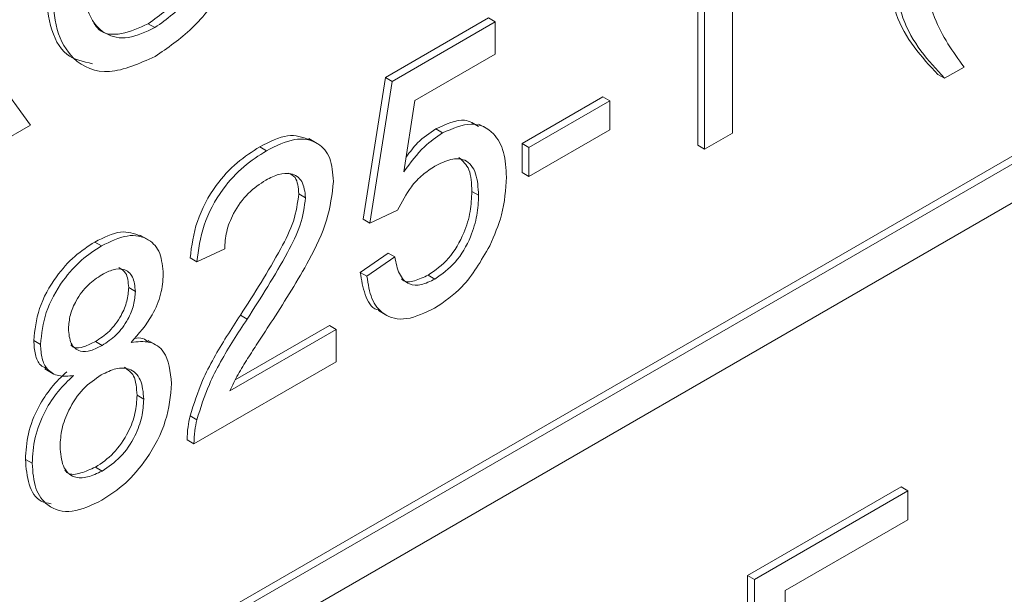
# Paper-space layout 'Sheet1' of a CAD drawing. Header units: millimetres. Extents: x 0 to 432, y 0 to 279.
# Tile 70 of 90: x 396.34 to 398.97, y 226.57 to 228.11. Entities that reach past the tile are written whole.
import ezdxf

# ---------------------------------------------------------------- set-up
doc = ezdxf.new("R2010")
doc.units = ezdxf.units.MM
doc.header["$LTSCALE"] = 0.5

psp = doc.layouts.new('Sheet1')

# ---------------------------------------------------------------- linework, layer by layer
at = {"color": 7, "linetype": 'Continuous', "lineweight": 15}
for p, q in [((403.5334, 230.3644), (384.6749, 219.4776)), ((403.5514, 230.354), (384.6928, 219.4672)), ((384.6928, 219.3635), (403.5514, 230.2503)), ((398.2459, 228.4755), (398.2459, 227.8049)), ((398.1714, 227.7619), (398.1714, 228.2845)), ((398.1534, 227.7723), (398.1534, 228.2585)), ((396.7048, 228.0863), (396.6868, 228.0967)), ((397.3196, 227.9529), (397.595, 228.112)), ((397.3375, 227.9426), (397.613, 228.1016)), ((397.613, 228.1016), (397.595, 228.112)), ((397.613, 228.1016), (397.613, 228.0156)), ((397.613, 228.0156), (397.3984, 227.8917)), ((398.8117, 227.951), (398.7937, 227.9614)), ((398.8638, 227.9811), (398.8117, 227.951)), ((396.2777, 227.9561), (396.373, 227.826)), ((397.26, 227.5746), (397.3196, 227.9529)), ((397.2779, 227.5643), (397.3375, 227.9426)), ((397.3375, 227.9426), (397.3196, 227.9529)), ((397.3984, 227.8917), (397.3688, 227.701)), ((397.6844, 227.7767), (397.9003, 227.9013)), ((397.7023, 227.7663), (397.9183, 227.8909)), ((397.9183, 227.8909), (397.9003, 227.9013)), ((397.9183, 227.8909), (397.9183, 227.8136)), ((396.373, 227.826), (396.2791, 227.7718)), ((397.5913, 227.8159), (397.5689, 227.8289)), ((397.4723, 227.8055), (397.4544, 227.8158)), ((397.9183, 227.8136), (397.7023, 227.6889)), ((398.2459, 227.8049), (398.1714, 227.7619)), ((397.138, 227.7771), (397.1156, 227.79)), ((397.6844, 227.6993), (397.6844, 227.7767)), ((397.7023, 227.7663), (397.6844, 227.7767)), ((397.0025, 227.7578), (396.9845, 227.7681)), ((397.7023, 227.6889), (397.7023, 227.7663)), ((398.1714, 227.7619), (398.1534, 227.7723)), ((397.7023, 227.6889), (397.6844, 227.6993)), ((397.1067, 227.632), (397.0887, 227.6424)), ((397.5683, 227.6387), (397.5504, 227.649)), ((397.3524, 227.5987), (397.2779, 227.5643)), ((397.2779, 227.5643), (397.26, 227.5746)), ((396.5623, 227.5036), (396.5443, 227.514)), ((396.6871, 227.5198), (396.6646, 227.5327)), ((396.8908, 227.4955), (396.8163, 227.4611)), ((397.2525, 227.4328), (397.327, 227.4844)), ((397.345, 227.474), (397.327, 227.4844)), ((396.8163, 227.4611), (396.7984, 227.4715)), ((397.2705, 227.4224), (397.345, 227.474)), ((397.2705, 227.4224), (397.2525, 227.4328)), ((397.4514, 227.4151), (397.4334, 227.4254)), ((396.6525, 227.3822), (396.6346, 227.3925)), ((397.3009, 227.331), (397.3234, 227.3181)), ((396.9506, 227.308), (396.9326, 227.3184)), ((396.9045, 227.1166), (397.1886, 227.2806)), ((396.9191, 227.1457), (397.1706, 227.2909)), ((397.1886, 227.2806), (397.1706, 227.2909)), ((397.1886, 227.2806), (397.1886, 227.1946)), ((396.3994, 227.2405), (396.3814, 227.2508)), ((396.5639, 227.238), (396.5459, 227.2484)), ((396.7093, 227.2379), (396.6868, 227.2509)), ((397.1886, 227.1946), (396.8089, 226.9754)), ((396.411, 227.1754), (396.4334, 227.1624)), ((396.6749, 227.0944), (396.6569, 227.1048)), ((396.8167, 227.0395), (396.7987, 227.0499)), ((396.8089, 226.9754), (396.7909, 226.9857)), ((396.3771, 226.9236), (396.3591, 226.9339)), ((396.5638, 226.9027), (396.5458, 226.913)), ((398.2863, 226.624), (398.6958, 226.8604)), ((398.7138, 226.85), (398.6958, 226.8604)), ((398.3043, 226.6136), (398.7138, 226.85)), ((398.7138, 226.85), (398.7138, 226.7727)), ((398.7138, 226.7727), (398.3862, 226.5835)), ((398.2863, 225.9534), (398.2863, 226.624)), ((398.3043, 226.6136), (398.2863, 226.624)), ((398.3043, 225.943), (398.3043, 226.6136)), ((398.3862, 226.5835), (398.3862, 226.3772))]:
    psp.add_line(p, q, dxfattribs=at)
for points, knots in [([(396.9806, 228.511), (396.9769, 228.4597), (396.9696, 228.3574), (396.9019, 228.1992), (396.8052, 228.0781), (396.7385, 228.0321), (396.7051, 228.0091)], [0, 0, 0, 0, 0.280353, 0.559502, 0.779635, 1, 1, 1, 1]), ([(396.6868, 228.0967), (396.7186, 228.1198), (396.7823, 228.1659), (396.8483, 228.2808), (396.8772, 228.3864), (396.8796, 228.4453), (396.8807, 228.4748)], [0, 0, 0, 0, 0.2791002, 0.558192, 0.7788064, 1, 1, 1, 1]), ([(396.7048, 228.0863), (396.7366, 228.1094), (396.8003, 228.1556), (396.8663, 228.2704), (396.8952, 228.376), (396.8975, 228.4349), (396.8987, 228.4644)], [0, 0, 0, 0, 0.2791002, 0.558192, 0.7788064, 1, 1, 1, 1]), ([(398.7447, 228.3379), (398.7527, 228.2576), (398.767, 228.1139), (398.8342, 228.0218), (398.8638, 227.9811)], [0, 0, 0, 0, 0.559138, 1, 1, 1, 1]), ([(398.7937, 227.9614), (398.7501, 228.0086), (398.6721, 228.0927), (398.6583, 228.2407), (398.6523, 228.3057)], [0, 0, 0, 0, 0.560146, 1, 1, 1, 1]), ([(398.8117, 227.951), (398.768, 227.9982), (398.6901, 228.0824), (398.6763, 228.2303), (398.6702, 228.2954)], [0, 0, 0, 0, 0.560146, 1, 1, 1, 1]), ([(396.5115, 228.2313), (396.5135, 228.1966), (396.5174, 228.1273), (396.5643, 228.0668), (396.6316, 228.0521), (396.6804, 228.0749), (396.7048, 228.0863)], [0, 0, 0, 0, 0.280657, 0.559885, 0.779849, 1, 1, 1, 1]), ([(396.5383, 227.9898), (396.5135, 227.9951), (396.4612, 228.0062), (396.4208, 228.088), (396.4147, 228.1597), (396.4117, 228.1955)], [0, 0, 0, 0, 0.3117008, 0.6557375, 1, 1, 1, 1]), ([(396.7051, 228.0091), (396.6631, 227.9905), (396.5793, 227.9532), (396.4864, 227.9912), (396.4382, 228.0764), (396.4325, 228.1489), (396.4296, 228.1851)], [0, 0, 0, 0, 0.2796, 0.558765, 0.77931, 1, 1, 1, 1]), ([(396.542, 228.0985), (396.5461, 228.0923), (396.5618, 228.0684), (396.6149, 228.0641), (396.6628, 228.0858), (396.6868, 228.0967)], [0, 0, 0, 0, 0.146971, 0.573305, 1, 1, 1, 1]), ([(397.4544, 227.8158), (397.4817, 227.8286), (397.5263, 227.8495), (397.5566, 227.8301), (397.5684, 227.8225)], [0, 0, 0, 0, 0.6113896, 1, 1, 1, 1]), ([(397.4723, 227.8055), (397.4989, 227.8168), (397.5521, 227.8396), (397.6084, 227.8107), (397.6387, 227.7567), (397.6414, 227.7101), (397.6428, 227.6868)], [0, 0, 0, 0, 0.27917, 0.558797, 0.779169, 1, 1, 1, 1]), ([(396.9845, 227.7681), (397.0102, 227.7814), (397.0598, 227.8071), (397.0986, 227.7937), (397.1172, 227.7873)], [0, 0, 0, 0, 0.518325, 1, 1, 1, 1]), ([(397.3688, 227.701), (397.3864, 227.7251), (397.4179, 227.7682), (397.4557, 227.7941), (397.4723, 227.8055)], [0, 0, 0, 0, 0.559939, 1, 1, 1, 1]), ([(397.375, 227.7408), (397.3849, 227.7541), (397.4089, 227.7859), (397.4376, 227.8048), (397.4544, 227.8158)], [0, 0, 0, 0, 0.416085, 1, 1, 1, 1]), ([(397.0025, 227.7578), (397.0278, 227.7704), (397.0784, 227.7955), (397.1389, 227.784), (397.1758, 227.7415), (397.1794, 227.6977), (397.1812, 227.6758)], [0, 0, 0, 0, 0.280482, 0.559644, 0.779749, 1, 1, 1, 1]), ([(396.7984, 227.4715), (396.8027, 227.5038), (396.8112, 227.5681), (396.8611, 227.6626), (396.9235, 227.729), (396.9641, 227.7551), (396.9845, 227.7681)], [0, 0, 0, 0, 0.280235, 0.558893, 0.779132, 1, 1, 1, 1]), ([(396.8163, 227.4611), (396.8206, 227.4934), (396.8292, 227.5577), (396.8791, 227.6523), (396.9414, 227.7187), (396.9821, 227.7447), (397.0025, 227.7578)], [0, 0, 0, 0, 0.280235, 0.558893, 0.779132, 1, 1, 1, 1]), ([(397.5683, 227.6387), (397.5671, 227.6591), (397.5648, 227.6997), (397.5373, 227.7363), (397.4947, 227.7381), (397.4661, 227.7235), (397.4518, 227.7162)], [0, 0, 0, 0, 0.280653, 0.559595, 0.77929, 1, 1, 1, 1]), ([(397.5504, 227.649), (397.5496, 227.6701), (397.5481, 227.7104), (397.5262, 227.7302), (397.5158, 227.7397)], [0, 0, 0, 0, 0.521841, 1, 1, 1, 1]), ([(397.1067, 227.632), (397.1047, 227.648), (397.1008, 227.6801), (397.0707, 227.6985), (397.0358, 227.6972), (397.0125, 227.6854), (397.0008, 227.6794)], [0, 0, 0, 0, 0.27908, 0.558612, 0.779043, 1, 1, 1, 1]), ([(397.0887, 227.6424), (397.0873, 227.6592), (397.085, 227.6862), (397.0673, 227.6949), (397.0606, 227.6981)], [0, 0, 0, 0, 0.623427, 1, 1, 1, 1]), ([(397.4518, 227.7162), (397.4408, 227.7092), (397.4189, 227.6953), (397.3817, 227.6563), (397.3635, 227.6205), (397.3524, 227.5987)], [0, 0, 0, 0, 0.280925, 0.561161, 1, 1, 1, 1]), ([(397.0008, 227.6794), (396.9848, 227.6688), (396.9527, 227.6475), (396.9142, 227.5951), (396.8935, 227.5407), (396.8917, 227.5106), (396.8908, 227.4955)], [0, 0, 0, 0, 0.28041, 0.559489, 0.779375, 1, 1, 1, 1]), ([(397.1812, 227.6758), (397.1772, 227.6415), (397.1694, 227.5727), (397.1069, 227.4439), (397.053, 227.3594), (397.02, 227.3076)], [0, 0, 0, 0, 0.278741, 0.558834, 1, 1, 1, 1]), ([(397.6428, 227.6868), (397.6407, 227.6537), (397.6371, 227.5947), (397.6102, 227.5317), (397.5983, 227.5039)], [0, 0, 0, 0, 0.559726, 1, 1, 1, 1]), ([(396.9326, 227.3184), (396.9697, 227.3764), (397.0214, 227.4573), (397.0785, 227.57), (397.0853, 227.6183), (397.0887, 227.6424)], [0, 0, 0, 0, 0.561313, 0.781386, 1, 1, 1, 1]), ([(397.4334, 227.4254), (397.4525, 227.4387), (397.4905, 227.4653), (397.5299, 227.5335), (397.548, 227.5963), (397.5496, 227.6315), (397.5504, 227.649)], [0, 0, 0, 0, 0.279539, 0.558252, 0.778884, 1, 1, 1, 1]), ([(396.9506, 227.308), (396.9877, 227.3661), (397.0394, 227.4469), (397.0965, 227.5597), (397.1033, 227.6079), (397.1067, 227.632)], [0, 0, 0, 0, 0.561313, 0.781386, 1, 1, 1, 1]), ([(397.4514, 227.4151), (397.4705, 227.4284), (397.5085, 227.4549), (397.5478, 227.5232), (397.5659, 227.5859), (397.5675, 227.6211), (397.5683, 227.6387)], [0, 0, 0, 0, 0.279539, 0.558252, 0.778884, 1, 1, 1, 1]), ([(396.5443, 227.514), (396.5679, 227.526), (396.6137, 227.5492), (396.6492, 227.5364), (396.6663, 227.5302)], [0, 0, 0, 0, 0.516972, 1, 1, 1, 1]), ([(396.3814, 227.2508), (396.3843, 227.2791), (396.3901, 227.3356), (396.436, 227.4187), (396.4901, 227.4791), (396.5262, 227.5023), (396.5443, 227.514)], [0, 0, 0, 0, 0.279271, 0.558676, 0.779074, 1, 1, 1, 1]), ([(396.5623, 227.5036), (396.5856, 227.515), (396.6321, 227.5378), (396.6873, 227.5261), (396.7217, 227.4877), (396.7252, 227.4475), (396.727, 227.4274)], [0, 0, 0, 0, 0.2803483, 0.5596925, 0.7798209, 1, 1, 1, 1]), ([(396.3994, 227.2405), (396.4023, 227.2687), (396.4081, 227.3253), (396.4539, 227.4083), (396.5081, 227.4687), (396.5442, 227.492), (396.5623, 227.5036)], [0, 0, 0, 0, 0.279271, 0.558676, 0.779074, 1, 1, 1, 1]), ([(397.5983, 227.5039), (397.5753, 227.4641), (397.5339, 227.3928), (397.4764, 227.3544), (397.4509, 227.3374)], [0, 0, 0, 0, 0.558485, 1, 1, 1, 1]), ([(397.345, 227.474), (397.348, 227.4583), (397.3542, 227.427), (397.3792, 227.399), (397.415, 227.3969), (397.4393, 227.409), (397.4514, 227.4151)], [0, 0, 0, 0, 0.280714, 0.559926, 0.779622, 1, 1, 1, 1]), ([(396.6525, 227.3822), (396.651, 227.3962), (396.6481, 227.4241), (396.6238, 227.4432), (396.5935, 227.4422), (396.5733, 227.4319), (396.5632, 227.4268)], [0, 0, 0, 0, 0.279693, 0.559145, 0.779317, 1, 1, 1, 1]), ([(396.6346, 227.3925), (396.6334, 227.4071), (396.6314, 227.4324), (396.6154, 227.4417), (396.6087, 227.4457)], [0, 0, 0, 0, 0.57634, 1, 1, 1, 1]), ([(397.3042, 227.332), (397.3018, 227.3325), (397.2828, 227.336), (397.263, 227.3721), (397.256, 227.4125), (397.2525, 227.4328)], [0, 0, 0, 0, 0.068404, 0.533796, 1, 1, 1, 1]), ([(396.5632, 227.4268), (396.5505, 227.4186), (396.5253, 227.4022), (396.4951, 227.3615), (396.4769, 227.3191), (396.4748, 227.295), (396.4738, 227.283)], [0, 0, 0, 0, 0.2803652, 0.5593665, 0.7797012, 1, 1, 1, 1]), ([(396.727, 227.4274), (396.7257, 227.4102), (396.7232, 227.3757), (396.6951, 227.3073), (396.6615, 227.2694), (396.6409, 227.2462)], [0, 0, 0, 0, 0.280612, 0.560833, 1, 1, 1, 1]), ([(397.4509, 227.3374), (397.4255, 227.3252), (397.3748, 227.3007), (397.3153, 227.3155), (397.28, 227.3597), (397.2737, 227.4015), (397.2705, 227.4224)], [0, 0, 0, 0, 0.28007, 0.559249, 0.779432, 1, 1, 1, 1]), ([(397.3626, 227.4158), (397.3637, 227.4146), (397.3715, 227.4057), (397.3978, 227.4084), (397.4215, 227.4198), (397.4334, 227.4254)], [0, 0, 0, 0, 0.0734714, 0.5360176, 1, 1, 1, 1]), ([(396.5459, 227.2484), (396.5586, 227.2566), (396.5839, 227.273), (396.6142, 227.314), (396.6319, 227.3566), (396.6337, 227.3806), (396.6346, 227.3925)], [0, 0, 0, 0, 0.280478, 0.559259, 0.779576, 1, 1, 1, 1]), ([(396.5639, 227.238), (396.5766, 227.2463), (396.6019, 227.2626), (396.6322, 227.3036), (396.6499, 227.3463), (396.6517, 227.3702), (396.6525, 227.3822)], [0, 0, 0, 0, 0.280478, 0.559259, 0.779576, 1, 1, 1, 1]), ([(396.7987, 227.0499), (396.8086, 227.0816), (396.8248, 227.1338), (396.8614, 227.2047), (396.8956, 227.2625), (396.9203, 227.2997), (396.9326, 227.3184)], [0, 0, 0, 0, 0.3394111, 0.559525, 0.7797523, 1, 1, 1, 1]), ([(396.8167, 227.0395), (396.8265, 227.0712), (396.8427, 227.1235), (396.8793, 227.1943), (396.9136, 227.2521), (396.9383, 227.2894), (396.9506, 227.308)], [0, 0, 0, 0, 0.3394111, 0.559525, 0.7797523, 1, 1, 1, 1]), ([(397.02, 227.3076), (397.0062, 227.2864), (396.9834, 227.2515), (396.9519, 227.2028), (396.9257, 227.1609), (396.9116, 227.1313), (396.9045, 227.1166)], [0, 0, 0, 0, 0.340038, 0.560063, 0.78009, 1, 1, 1, 1]), ([(396.4738, 227.283), (396.4751, 227.2687), (396.4778, 227.2401), (396.5021, 227.2201), (396.5332, 227.222), (396.5536, 227.2327), (396.5639, 227.238)], [0, 0, 0, 0, 0.279936, 0.558845, 0.779075, 1, 1, 1, 1]), ([(396.4148, 227.1768), (396.4094, 227.1793), (396.3953, 227.1856), (396.3839, 227.2127), (396.3822, 227.2381), (396.3814, 227.2508)], [0, 0, 0, 0, 0.239611, 0.619584, 1, 1, 1, 1]), ([(396.4805, 227.2396), (396.4828, 227.2372), (396.4911, 227.2287), (396.5157, 227.2332), (396.5358, 227.2433), (396.5459, 227.2484)], [0, 0, 0, 0, 0.1593811, 0.5790286, 1, 1, 1, 1]), ([(396.6409, 227.2462), (396.6581, 227.248), (396.6925, 227.2515), (396.7393, 227.2199), (396.7455, 227.1679), (396.7493, 227.1362)], [0, 0, 0, 0, 0.281226, 0.561787, 1, 1, 1, 1]), ([(396.6489, 227.2566), (396.6573, 227.2577), (396.6726, 227.2597), (396.6827, 227.2506), (396.6872, 227.2464)], [0, 0, 0, 0, 0.549506, 1, 1, 1, 1]), ([(396.4873, 227.1576), (396.4738, 227.1563), (396.4468, 227.1537), (396.4172, 227.1707), (396.4016, 227.2019), (396.4001, 227.2276), (396.3994, 227.2405)], [0, 0, 0, 0, 0.28031, 0.559637, 0.779691, 1, 1, 1, 1]), ([(396.6749, 227.0944), (396.6733, 227.113), (396.6701, 227.1501), (396.6402, 227.1777), (396.6013, 227.1792), (396.5748, 227.1659), (396.5616, 227.1593)], [0, 0, 0, 0, 0.27997, 0.559316, 0.779349, 1, 1, 1, 1]), ([(396.6569, 227.1048), (396.6557, 227.124), (396.6535, 227.1588), (396.6325, 227.1731), (396.6231, 227.1796)], [0, 0, 0, 0, 0.552351, 1, 1, 1, 1]), ([(396.3591, 226.9339), (396.3604, 226.9563), (396.3631, 227.0011), (396.3897, 227.0702), (396.4275, 227.1277), (396.4554, 227.1545), (396.4694, 227.1679)], [0, 0, 0, 0, 0.280187, 0.559469, 0.779548, 1, 1, 1, 1]), ([(396.3771, 226.9236), (396.3784, 226.946), (396.381, 226.9907), (396.4077, 227.0598), (396.4454, 227.1173), (396.4734, 227.1441), (396.4873, 227.1576)], [0, 0, 0, 0, 0.280187, 0.559469, 0.779548, 1, 1, 1, 1]), ([(396.5616, 227.1593), (396.545, 227.1482), (396.512, 227.126), (396.4747, 227.0699), (396.4543, 227.0145), (396.4524, 226.9836), (396.4515, 226.9682)], [0, 0, 0, 0, 0.280111, 0.558976, 0.779307, 1, 1, 1, 1]), ([(396.7493, 227.1362), (396.7462, 227.1033), (396.74, 227.0374), (396.689, 226.9395), (396.6267, 226.8663), (396.5844, 226.8387), (396.5632, 226.8249)], [0, 0, 0, 0, 0.2795322, 0.559025, 0.7792609, 1, 1, 1, 1]), ([(396.5458, 226.913), (396.5624, 226.9241), (396.5956, 226.9463), (396.6336, 227.0024), (396.6541, 227.0581), (396.656, 227.0892), (396.6569, 227.1048)], [0, 0, 0, 0, 0.280192, 0.559073, 0.779305, 1, 1, 1, 1]), ([(396.5638, 226.9027), (396.5804, 226.9138), (396.6136, 226.9359), (396.6516, 226.992), (396.672, 227.0478), (396.6739, 227.0789), (396.6749, 227.0944)], [0, 0, 0, 0, 0.280192, 0.559073, 0.779305, 1, 1, 1, 1]), ([(396.7909, 226.9857), (396.7911, 226.9972), (396.7915, 227.0177), (396.7965, 227.0401), (396.7987, 227.0499)], [0, 0, 0, 0, 0.559956, 1, 1, 1, 1]), ([(396.8089, 226.9754), (396.8091, 226.9869), (396.8095, 227.0074), (396.8145, 227.0297), (396.8167, 227.0395)], [0, 0, 0, 0, 0.559956, 1, 1, 1, 1]), ([(396.4515, 226.9682), (396.453, 226.9496), (396.456, 226.9127), (396.4848, 226.8834), (396.5244, 226.8843), (396.5506, 226.8965), (396.5638, 226.9027)], [0, 0, 0, 0, 0.280552, 0.558516, 0.77917, 1, 1, 1, 1]), ([(396.4282, 226.8156), (396.4186, 226.8171), (396.391, 226.8212), (396.3649, 226.8644), (396.361, 226.9108), (396.3591, 226.9339)], [0, 0, 0, 0, 0.210044, 0.604762, 1, 1, 1, 1]), ([(396.5632, 226.8249), (396.536, 226.8119), (396.4817, 226.7859), (396.419, 226.8038), (396.3823, 226.8528), (396.3788, 226.9), (396.3771, 226.9236)], [0, 0, 0, 0, 0.2801306, 0.5593352, 0.7795226, 1, 1, 1, 1]), ([(396.4644, 226.905), (396.4667, 226.9023), (396.4762, 226.8909), (396.5072, 226.8957), (396.5329, 226.9073), (396.5458, 226.913)], [0, 0, 0, 0, 0.136934, 0.568294, 1, 1, 1, 1])]:
    psp.add_open_spline(points, degree=3, knots=knots, dxfattribs=at)

doc.saveas('drawing.dxf')
